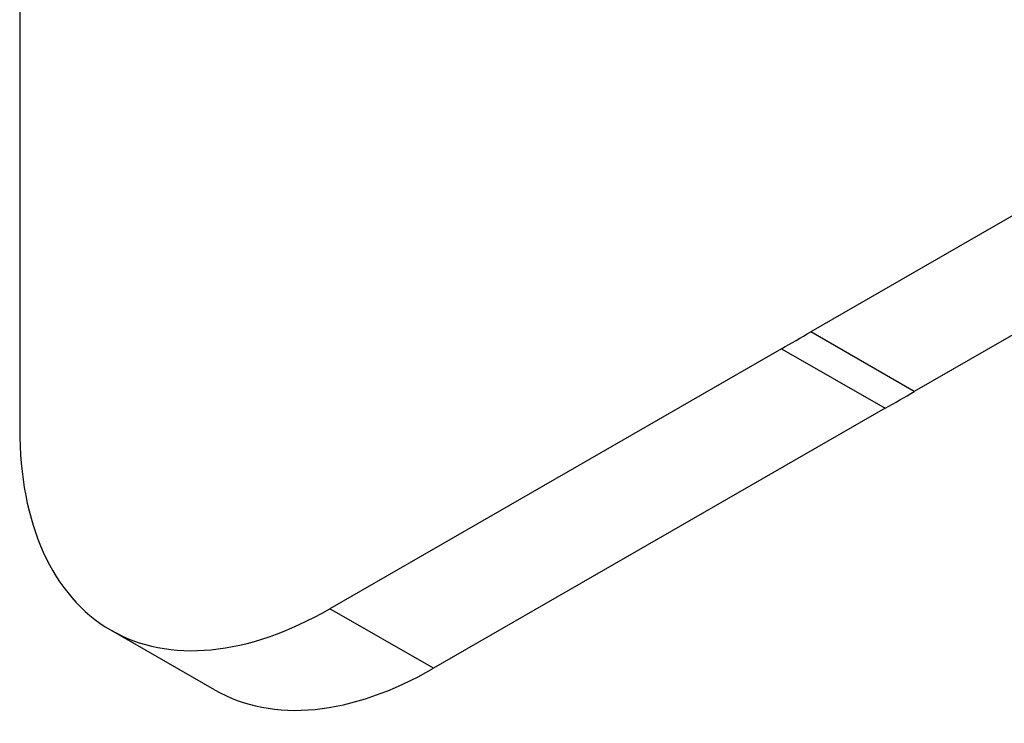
# Model space of a CAD drawing. Header units: inches. Extents: x 45 to 53.6, y 15.4 to 27.
# Tile 19 of 25: x 48.061 to 48.59, y 25.502 to 25.88. Entities that reach past the tile are written whole.
import ezdxf

# ---------------------------------------------------------------- set-up
doc = ezdxf.new("R2010")
doc.units = ezdxf.units.IN
doc.header["$MEASUREMENT"] = 0
doc.layers.add('Visible Edges(ANSI)', color=7, linetype='Continuous', lineweight=25)
doc.layers.add('Visible Tangent Edges(ANSI)', color=7, linetype='Continuous', lineweight=25)

msp = doc.modelspace()

# ---------------------------------------------------------------- linework, layer by layer
at = {"layer": 'Visible Edges(ANSI)'}
for p, q in [((48.06095, 26.01491), (48.06095, 25.6601)), ((48.72924, 25.852), (48.4864, 25.71216)), ((48.78492, 25.81994), (48.54208, 25.6801)), ((48.54208, 25.6801), (48.4864, 25.71216)), ((48.47066, 25.70309), (48.22783, 25.56326)), ((48.47066, 25.70309), (48.52634, 25.67103)), ((48.52634, 25.67103), (48.2835, 25.53119)), ((48.16573, 25.51962), (48.11005, 25.55168))]:
    msp.add_line(p, q, dxfattribs=at)
for centre, major_axis, start_param, end_param in [((48.47853, 26.51204), (0.49105, 0.85272), 3.913742, 3.936372), ((48.53421, 26.47998), (-0.49105, -0.85272), 0.772149, 0.79478), ((48.22783, 25.7562), (-0.11777, -0.20451), 5.495853, 7.06665), ((48.2835, 25.72413), (-0.11777, -0.20451), 0, 0.783464)]:
    msp.add_ellipse(centre, major_axis=major_axis, ratio=0.578093, start_param=start_param, end_param=end_param, dxfattribs=at)
at = {"layer": 'Visible Tangent Edges(ANSI)'}
msp.add_line((48.2835, 25.53119), (48.22783, 25.56326), dxfattribs=at)

doc.saveas('drawing.dxf')
